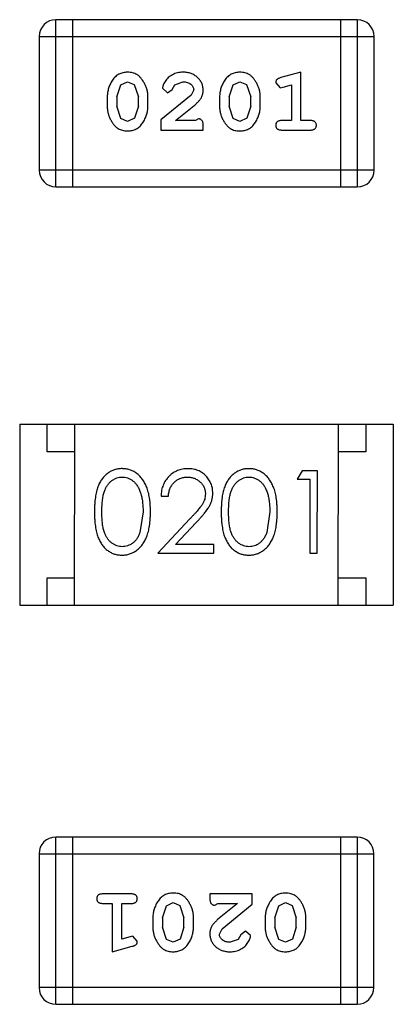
# Model space of a CAD drawing. Header units: millimetres. Extents: x 3 to 124, y -45 to 11.
# Tile 33 of 46: x 107.464 to 108.144, y -2.097 to -0.302. Entities that reach past the tile are written whole.
import ezdxf

# ---------------------------------------------------------------- set-up
doc = ezdxf.new("R2010")
doc.units = ezdxf.units.MM
doc.header["$LTSCALE"] = 1.21
doc.header["$MEASUREMENT"] = 0
doc.layers.get('0').update_dxf_attribs({"linetype": 'CONTINUOUS'})

msp = doc.modelspace()

# ---------------------------------------------------------------- linework, layer by layer
at = {"color": 6, "linetype": 'Continuous'}
for p, q in [((107.5297, -0.6071), (107.5298, -0.3023)), ((108.0784, -0.3024), (107.5298, -0.3023)), ((107.5602, -0.6071), (107.5603, -0.3023)), ((108.048, -0.3024), (108.0479, -0.6072)), ((108.0784, -0.3024), (108.0784, -0.6072)), ((107.4993, -0.3328), (107.4993, -0.5766)), ((107.4993, -0.3328), (108.1089, -0.3329)), ((108.1089, -0.5767), (108.1089, -0.3329)), ((107.9756, -0.3982), (107.939, -0.408)), ((107.9756, -0.4863), (107.9756, -0.3982)), ((107.6405, -0.443), (107.6477, -0.4212)), ((107.6477, -0.4212), (107.6601, -0.4154)), ((107.6601, -0.4154), (107.6722, -0.4207)), ((107.6722, -0.4207), (107.6798, -0.443)), ((107.7239, -0.4274), (107.7327, -0.4359)), ((107.7327, -0.4359), (107.7412, -0.4293)), ((107.7412, -0.4293), (107.7461, -0.4208)), ((107.7461, -0.4208), (107.761, -0.4154)), ((107.7805, -0.43), (107.7757, -0.4397)), ((107.845, -0.443), (107.8522, -0.4213)), ((107.8522, -0.4213), (107.8646, -0.4155)), ((107.8646, -0.4155), (107.8768, -0.4207)), ((107.8768, -0.4207), (107.8843, -0.443)), ((107.9299, -0.4172), (107.9378, -0.4265)), ((107.9378, -0.4265), (107.9432, -0.4254)), ((107.9432, -0.4254), (107.9583, -0.4213)), ((107.9583, -0.4213), (107.9583, -0.4863)), ((107.6232, -0.4427), (107.6232, -0.4605)), ((107.6405, -0.443), (107.6405, -0.4602)), ((107.6798, -0.4602), (107.6798, -0.443)), ((107.6971, -0.4605), (107.6971, -0.4427)), ((107.7757, -0.4397), (107.7207, -0.4846)), ((107.8277, -0.4428), (107.8277, -0.4605)), ((107.845, -0.443), (107.845, -0.4602)), ((107.8843, -0.4602), (107.8843, -0.443)), ((107.9016, -0.4605), (107.9016, -0.4428)), ((107.6481, -0.4825), (107.6405, -0.4602)), ((107.6798, -0.4602), (107.6726, -0.482)), ((107.7475, -0.4862), (107.781, -0.4592)), ((107.8526, -0.4825), (107.845, -0.4602)), ((107.8843, -0.4602), (107.8771, -0.482)), ((107.6603, -0.4878), (107.6481, -0.4825)), ((107.6726, -0.482), (107.6603, -0.4878)), ((107.7207, -0.4846), (107.7207, -0.5035)), ((107.7891, -0.4831), (107.7836, -0.4862)), ((107.8648, -0.4878), (107.8526, -0.4825)), ((107.8771, -0.482), (107.8648, -0.4878)), ((107.7836, -0.4862), (107.7475, -0.4862)), ((107.7978, -0.5035), (107.7978, -0.4957)), ((107.9583, -0.4863), (107.9409, -0.4863)), ((107.9929, -0.4863), (107.9756, -0.4863)), ((107.7207, -0.5035), (107.7978, -0.5035)), ((107.9409, -0.5036), (107.9929, -0.5036)), ((108.1089, -0.5767), (107.4993, -0.5766)), ((107.5297, -0.6071), (108.0784, -0.6072)), ((107.4639, -1.0399), (107.4638, -1.3699)), ((107.4639, -1.0399), (108.1439, -1.04)), ((107.5139, -1.0899), (107.5139, -1.0399)), ((107.5638, -1.3699), (107.5639, -1.0399)), ((108.0438, -1.37), (108.0439, -1.04)), ((108.0939, -1.04), (108.0939, -1.09)), ((108.1439, -1.04), (108.1438, -1.37)), ((107.5639, -1.0899), (107.5139, -1.0899)), ((108.0939, -1.09), (108.0439, -1.09)), ((107.9779, -1.1247), (107.9691, -1.1401)), ((108.0057, -1.1247), (107.9779, -1.1247)), ((108.0056, -1.2747), (108.0057, -1.1247)), ((107.9691, -1.1401), (107.9922, -1.1401)), ((107.9922, -1.1401), (107.9922, -1.2747)), ((107.721, -1.1708), (107.7345, -1.1708)), ((107.6883, -1.1997), (107.6826, -1.2374)), ((107.9191, -1.1997), (107.9134, -1.2374)), ((107.7734, -1.2126), (107.7152, -1.2747)), ((107.7474, -1.2593), (107.7849, -1.2193)), ((107.8172, -1.2593), (107.7474, -1.2593)), ((107.8172, -1.2747), (107.8172, -1.2593)), ((107.7152, -1.2747), (107.8172, -1.2747)), ((107.9922, -1.2747), (108.0056, -1.2747)), ((107.5138, -1.3699), (107.5138, -1.3199)), ((107.5138, -1.3199), (107.5638, -1.3199)), ((108.0438, -1.32), (108.0938, -1.32)), ((108.0938, -1.32), (108.0938, -1.37)), ((107.4638, -1.3699), (108.1438, -1.37)), ((107.5294, -2.0974), (107.5294, -1.7926)), ((108.0781, -1.7927), (107.5294, -1.7926)), ((107.5599, -1.7926), (107.5599, -2.0974)), ((108.0476, -1.7926), (108.0475, -2.0974)), ((108.0781, -1.7927), (108.078, -2.0975)), ((107.499, -1.823), (107.4989, -2.0669)), ((107.499, -1.823), (108.1086, -1.8231)), ((108.1085, -2.067), (108.1086, -1.8231)), ((107.6669, -1.8962), (107.615, -1.8962)), ((107.81, -1.8962), (107.81, -1.9041)), ((107.8871, -1.8963), (107.81, -1.8962)), ((107.8871, -1.9151), (107.8871, -1.8963)), ((107.615, -1.9135), (107.6323, -1.9135)), ((107.6323, -1.9135), (107.6322, -2.0016)), ((107.6496, -1.9785), (107.6496, -1.9135)), ((107.6496, -1.9135), (107.6669, -1.9135)), ((107.7235, -1.9395), (107.7308, -1.9178)), ((107.7308, -1.9178), (107.743, -1.912)), ((107.743, -1.912), (107.7552, -1.9172)), ((107.7552, -1.9172), (107.7628, -1.9395)), ((107.8187, -1.9167), (107.8242, -1.9135)), ((107.8242, -1.9135), (107.8604, -1.9136)), ((107.8604, -1.9136), (107.8268, -1.9406)), ((107.8321, -1.9601), (107.8871, -1.9151)), ((107.928, -1.9396), (107.9353, -1.9178)), ((107.9353, -1.9178), (107.9476, -1.912)), ((107.9476, -1.912), (107.9597, -1.9173)), ((107.9597, -1.9173), (107.9673, -1.9396)), ((107.7062, -1.9393), (107.7062, -1.957)), ((107.7235, -1.9395), (107.7235, -1.9567)), ((107.7628, -1.9567), (107.7628, -1.9395)), ((107.7801, -1.957), (107.7801, -1.9393)), ((107.9107, -1.9393), (107.9107, -1.957)), ((107.928, -1.9396), (107.928, -1.9568)), ((107.9673, -1.9568), (107.9673, -1.9396)), ((107.9846, -1.9571), (107.9846, -1.9393)), ((107.6646, -1.9743), (107.6496, -1.9785)), ((107.67, -1.9733), (107.6646, -1.9743)), ((107.6779, -1.9826), (107.67, -1.9733)), ((107.7311, -1.979), (107.7235, -1.9567)), ((107.7628, -1.9567), (107.7556, -1.9785)), ((107.8273, -1.9698), (107.8321, -1.9601)), ((107.8666, -1.9705), (107.8617, -1.979)), ((107.8751, -1.9639), (107.8666, -1.9705)), ((107.884, -1.9723), (107.8751, -1.9639)), ((107.9356, -1.9791), (107.928, -1.9568)), ((107.9673, -1.9568), (107.9601, -1.9786)), ((107.6322, -2.0016), (107.6688, -1.9917)), ((107.7432, -1.9843), (107.7311, -1.979)), ((107.7556, -1.9785), (107.7432, -1.9843)), ((107.8617, -1.979), (107.8468, -1.9843)), ((107.9477, -1.9844), (107.9356, -1.9791)), ((107.9601, -1.9786), (107.9477, -1.9844)), ((108.1085, -2.067), (107.4989, -2.0669)), ((107.5294, -2.0974), (108.078, -2.0975))]:
    msp.add_line(p, q, dxfattribs=at)
for centre, start, end in [((107.5298, -0.3328), 89.9896, 179.9896), ((108.0784, -0.3329), 359.9896, 89.9896), ((107.5297, -0.5766), 179.9896, 269.9896), ((108.0784, -0.5767), 269.9896, 359.9896), ((107.5294, -1.823), 89.9896, 179.9896), ((108.0781, -1.8231), 359.9896, 89.9896), ((107.5294, -2.0669), 179.9896, 269.9896), ((108.078, -2.067), 269.9896, 359.9896)]:
    msp.add_arc(centre, 0.0305, start, end, dxfattribs=at)
for points, knots in [([(107.66, -0.3981), (107.6585, -0.3981), (107.6557, -0.3982), (107.6517, -0.3989), (107.6478, -0.4001), (107.6442, -0.4016), (107.6409, -0.4037), (107.6379, -0.4062), (107.6351, -0.4092), (107.6326, -0.4126), (107.6304, -0.4162), (107.6285, -0.4198), (107.6269, -0.4235), (107.6255, -0.4273), (107.6245, -0.4311), (107.6237, -0.4349), (107.6233, -0.4388), (107.6232, -0.4414), (107.6232, -0.4427)], [0, 0, 0, 0, 0.06692, 0.130834, 0.19258, 0.252759, 0.312631, 0.373411, 0.436359, 0.501894, 0.568244, 0.632472, 0.69556, 0.757163, 0.818592, 0.878885, 0.939235, 1, 1, 1, 1]), ([(107.6971, -0.4427), (107.6971, -0.4417), (107.6971, -0.4395), (107.6968, -0.4363), (107.6962, -0.4332), (107.6956, -0.4301), (107.6946, -0.427), (107.6935, -0.424), (107.6922, -0.4211), (107.6907, -0.4182), (107.6891, -0.4154), (107.6875, -0.4129), (107.6858, -0.4106), (107.6842, -0.4085), (107.6825, -0.4066), (107.6808, -0.405), (107.679, -0.4035), (107.6767, -0.402), (107.6735, -0.4004), (107.6693, -0.3991), (107.6648, -0.3983), (107.6616, -0.3982), (107.66, -0.3981)], [0, 0, 0, 0, 0.049855, 0.099516, 0.148482, 0.19758, 0.246804, 0.296268, 0.346517, 0.397047, 0.446826, 0.49336, 0.537801, 0.579207, 0.617974, 0.654833, 0.689171, 0.722088, 0.786392, 0.853518, 0.924186, 1, 1, 1, 1]), ([(107.7611, -0.3981), (107.7594, -0.3982), (107.7561, -0.3983), (107.7511, -0.3992), (107.7464, -0.4006), (107.7419, -0.4026), (107.7378, -0.405), (107.7341, -0.4079), (107.731, -0.4111), (107.7284, -0.4147), (107.7265, -0.4183), (107.725, -0.4216), (107.7241, -0.4246), (107.7239, -0.4265), (107.7239, -0.4274)], [0, 0, 0, 0, 0.098286, 0.193983, 0.289056, 0.384352, 0.477435, 0.566197, 0.652355, 0.737986, 0.818188, 0.887401, 0.94802, 1, 1, 1, 1]), ([(107.7978, -0.4309), (107.7978, -0.4298), (107.7977, -0.4276), (107.7972, -0.4244), (107.7964, -0.4212), (107.7953, -0.4183), (107.7938, -0.4154), (107.792, -0.4127), (107.7899, -0.4101), (107.7875, -0.4077), (107.7849, -0.4054), (107.782, -0.4035), (107.779, -0.4018), (107.7758, -0.4004), (107.7724, -0.3994), (107.7688, -0.3987), (107.765, -0.3982), (107.7624, -0.3982), (107.7611, -0.3981)], [0, 0, 0, 0, 0.060981, 0.120256, 0.178148, 0.236115, 0.293993, 0.352864, 0.413358, 0.476056, 0.539296, 0.602396, 0.665116, 0.728325, 0.792919, 0.859317, 0.928302, 1, 1, 1, 1]), ([(107.8645, -0.3981), (107.8631, -0.3982), (107.8602, -0.3983), (107.8562, -0.399), (107.8523, -0.4001), (107.8487, -0.4017), (107.8455, -0.4037), (107.8424, -0.4062), (107.8396, -0.4092), (107.8372, -0.4126), (107.835, -0.4162), (107.833, -0.4199), (107.8314, -0.4236), (107.83, -0.4274), (107.829, -0.4311), (107.8282, -0.435), (107.8278, -0.4389), (107.8277, -0.4415), (107.8277, -0.4428)], [0, 0, 0, 0, 0.06692, 0.130834, 0.19258, 0.252759, 0.312631, 0.373411, 0.436359, 0.501894, 0.568244, 0.632472, 0.69556, 0.757163, 0.818592, 0.878885, 0.939235, 1, 1, 1, 1]), ([(107.9016, -0.4428), (107.9016, -0.4417), (107.9016, -0.4396), (107.9013, -0.4364), (107.9007, -0.4332), (107.9001, -0.4301), (107.8992, -0.4271), (107.898, -0.4241), (107.8967, -0.4211), (107.8952, -0.4182), (107.8936, -0.4155), (107.892, -0.4129), (107.8904, -0.4106), (107.8887, -0.4085), (107.887, -0.4066), (107.8853, -0.405), (107.8835, -0.4036), (107.8812, -0.402), (107.878, -0.4004), (107.8738, -0.3991), (107.8693, -0.3983), (107.8661, -0.3982), (107.8645, -0.3981)], [0, 0, 0, 0, 0.049855, 0.099516, 0.148482, 0.19758, 0.246804, 0.296268, 0.346517, 0.397047, 0.446826, 0.49336, 0.537801, 0.579207, 0.617974, 0.654833, 0.689171, 0.722088, 0.786392, 0.853518, 0.924186, 1, 1, 1, 1]), ([(107.939, -0.408), (107.9381, -0.4083), (107.9366, -0.4088), (107.9345, -0.4096), (107.9329, -0.4105), (107.9317, -0.4116), (107.9309, -0.4127), (107.9303, -0.4141), (107.93, -0.4156), (107.93, -0.4167), (107.9299, -0.4172)], [0, 0, 0, 0, 0.187321, 0.344927, 0.475328, 0.579604, 0.674244, 0.773631, 0.882025, 1, 1, 1, 1]), ([(107.761, -0.4154), (107.7624, -0.4155), (107.7651, -0.4156), (107.7689, -0.4164), (107.7723, -0.4178), (107.7752, -0.4197), (107.7775, -0.422), (107.7793, -0.4245), (107.7803, -0.4272), (107.7804, -0.429), (107.7805, -0.43)], [0, 0, 0, 0, 0.156344, 0.299348, 0.4327, 0.561, 0.682299, 0.791883, 0.89611, 1, 1, 1, 1]), ([(107.781, -0.4592), (107.7819, -0.4584), (107.7836, -0.4569), (107.786, -0.4547), (107.7881, -0.4526), (107.79, -0.4506), (107.7916, -0.4487), (107.7929, -0.447), (107.794, -0.4453), (107.7952, -0.4433), (107.7962, -0.4407), (107.7972, -0.4376), (107.7977, -0.4343), (107.7978, -0.432), (107.7978, -0.4309)], [0, 0, 0, 0, 0.103002, 0.197728, 0.285279, 0.365235, 0.437224, 0.502446, 0.560545, 0.611446, 0.707576, 0.80349, 0.900532, 1, 1, 1, 1]), ([(107.6232, -0.4605), (107.6232, -0.4615), (107.6232, -0.4637), (107.6235, -0.4668), (107.624, -0.47), (107.6247, -0.4731), (107.6256, -0.4761), (107.6267, -0.4791), (107.628, -0.4821), (107.6295, -0.4849), (107.631, -0.4877), (107.6327, -0.4902), (107.6343, -0.4925), (107.6359, -0.4946), (107.6376, -0.4965), (107.6393, -0.4982), (107.6411, -0.4996), (107.6434, -0.5012), (107.6466, -0.5028), (107.6508, -0.5041), (107.6554, -0.5049), (107.6586, -0.505), (107.6602, -0.5051)], [0, 0, 0, 0, 0.049886, 0.09882, 0.148132, 0.19689, 0.246038, 0.295176, 0.345305, 0.395692, 0.445312, 0.491875, 0.535813, 0.577009, 0.616081, 0.652689, 0.687585, 0.720206, 0.785062, 0.85223, 0.923759, 1, 1, 1, 1]), ([(107.6602, -0.5051), (107.6617, -0.505), (107.6645, -0.505), (107.6686, -0.5043), (107.6724, -0.5031), (107.676, -0.5016), (107.6793, -0.4995), (107.6823, -0.497), (107.6851, -0.4941), (107.6876, -0.4907), (107.6898, -0.4871), (107.6918, -0.4834), (107.6934, -0.4797), (107.6948, -0.4759), (107.6958, -0.4721), (107.6966, -0.4683), (107.697, -0.4644), (107.6971, -0.4618), (107.6971, -0.4605)], [0, 0, 0, 0, 0.067217, 0.131051, 0.19272, 0.252824, 0.312745, 0.373449, 0.436041, 0.501494, 0.567761, 0.632087, 0.695096, 0.757109, 0.817993, 0.878657, 0.939311, 1, 1, 1, 1]), ([(107.8277, -0.4605), (107.8277, -0.4616), (107.8277, -0.4637), (107.8281, -0.4669), (107.8285, -0.47), (107.8292, -0.4731), (107.8301, -0.4762), (107.8312, -0.4791), (107.8325, -0.4821), (107.834, -0.485), (107.8355, -0.4877), (107.8372, -0.4903), (107.8388, -0.4926), (107.8405, -0.4947), (107.8422, -0.4965), (107.8439, -0.4982), (107.8456, -0.4996), (107.848, -0.5012), (107.8511, -0.5028), (107.8553, -0.5042), (107.8599, -0.505), (107.8631, -0.5051), (107.8647, -0.5051)], [0, 0, 0, 0, 0.049886, 0.09882, 0.148132, 0.19689, 0.246038, 0.295176, 0.345305, 0.395692, 0.445312, 0.491875, 0.535813, 0.577009, 0.616081, 0.652689, 0.687585, 0.720206, 0.785062, 0.85223, 0.923759, 1, 1, 1, 1]), ([(107.8647, -0.5051), (107.8662, -0.5051), (107.869, -0.505), (107.8731, -0.5043), (107.8769, -0.5032), (107.8805, -0.5016), (107.8838, -0.4996), (107.8869, -0.497), (107.8897, -0.4941), (107.8921, -0.4907), (107.8943, -0.4871), (107.8963, -0.4834), (107.8979, -0.4797), (107.8993, -0.476), (107.9003, -0.4722), (107.9011, -0.4683), (107.9015, -0.4644), (107.9016, -0.4618), (107.9016, -0.4605)], [0, 0, 0, 0, 0.067217, 0.131051, 0.19272, 0.252824, 0.312745, 0.373449, 0.436041, 0.501494, 0.567761, 0.632087, 0.695096, 0.757109, 0.817993, 0.878657, 0.939311, 1, 1, 1, 1]), ([(107.7978, -0.4957), (107.7978, -0.4946), (107.7977, -0.4926), (107.7973, -0.4899), (107.7966, -0.4877), (107.7956, -0.4859), (107.7942, -0.4846), (107.7927, -0.4837), (107.791, -0.4832), (107.7898, -0.4831), (107.7891, -0.4831)], [0, 0, 0, 0, 0.1844, 0.34094, 0.473574, 0.586824, 0.690029, 0.789175, 0.890445, 1, 1, 1, 1]), ([(107.9409, -0.4863), (107.9401, -0.4863), (107.9384, -0.4863), (107.936, -0.4868), (107.9341, -0.4875), (107.9325, -0.4886), (107.9314, -0.4899), (107.9305, -0.4914), (107.93, -0.4931), (107.93, -0.4943), (107.9299, -0.4949)], [0, 0, 0, 0, 0.169102, 0.317658, 0.446239, 0.563118, 0.671828, 0.776546, 0.884858, 1, 1, 1, 1]), ([(107.9299, -0.4949), (107.93, -0.4955), (107.93, -0.4967), (107.9305, -0.4984), (107.9314, -0.4999), (107.9325, -0.5012), (107.9341, -0.5023), (107.936, -0.503), (107.9384, -0.5035), (107.9401, -0.5035), (107.9409, -0.5036)], [0, 0, 0, 0, 0.115051, 0.223278, 0.329269, 0.437893, 0.554681, 0.682591, 0.83103, 1, 1, 1, 1]), ([(108.0039, -0.4949), (108.0038, -0.4943), (108.0038, -0.4931), (108.0033, -0.4914), (108.0024, -0.49), (108.0013, -0.4886), (107.9997, -0.4875), (107.9978, -0.4868), (107.9954, -0.4863), (107.9938, -0.4863), (107.9929, -0.4863)], [0, 0, 0, 0, 0.11517, 0.223509, 0.328254, 0.438012, 0.553651, 0.682263, 0.830856, 1, 1, 1, 1]), ([(107.9929, -0.5036), (107.9938, -0.5036), (107.9954, -0.5035), (107.9978, -0.503), (107.9997, -0.5023), (108.0013, -0.5012), (108.0024, -0.4999), (108.0033, -0.4984), (108.0038, -0.4967), (108.0038, -0.4955), (108.0039, -0.4949)], [0, 0, 0, 0, 0.169012, 0.317488, 0.445429, 0.560977, 0.67065, 0.776666, 0.88492, 1, 1, 1, 1]), ([(107.65, -1.1208), (107.6489, -1.1208), (107.6465, -1.1209), (107.6431, -1.1213), (107.6397, -1.1219), (107.6364, -1.1229), (107.6332, -1.124), (107.6301, -1.1255), (107.627, -1.1272), (107.6241, -1.1292), (107.6213, -1.1314), (107.6186, -1.1338), (107.6161, -1.1366), (107.6138, -1.1395), (107.6117, -1.1427), (107.6096, -1.1462), (107.6078, -1.1499), (107.6061, -1.1538), (107.6047, -1.1581), (107.6034, -1.1628), (107.6023, -1.168), (107.6014, -1.1735), (107.6007, -1.1795), (107.6002, -1.1858), (107.5999, -1.1927), (107.5999, -1.1973), (107.5999, -1.1997)], [0, 0, 0, 0, 0.033742, 0.066533, 0.099153, 0.13154, 0.164087, 0.196563, 0.229707, 0.263315, 0.297504, 0.331686, 0.366482, 0.4021, 0.438958, 0.476748, 0.515985, 0.556589, 0.599519, 0.645765, 0.695487, 0.748721, 0.805687, 0.866754, 0.931405, 1, 1, 1, 1]), ([(107.7018, -1.1997), (107.7018, -1.1974), (107.7017, -1.193), (107.7014, -1.1864), (107.7009, -1.1802), (107.7001, -1.1743), (107.6992, -1.1689), (107.698, -1.1637), (107.6966, -1.159), (107.695, -1.1546), (107.6932, -1.1505), (107.6913, -1.1466), (107.6892, -1.1431), (107.6869, -1.1398), (107.6845, -1.1368), (107.682, -1.134), (107.6792, -1.1315), (107.6764, -1.1292), (107.6734, -1.1272), (107.6703, -1.1255), (107.6671, -1.1241), (107.6639, -1.1229), (107.6605, -1.122), (107.6571, -1.1213), (107.6536, -1.1209), (107.6512, -1.1209), (107.65, -1.1208)], [0, 0, 0, 0, 0.065278, 0.127205, 0.186168, 0.241675, 0.294115, 0.343609, 0.390387, 0.434463, 0.476646, 0.517002, 0.555936, 0.593716, 0.630057, 0.665601, 0.700745, 0.734917, 0.768681, 0.802087, 0.834849, 0.867433, 0.900138, 0.932806, 0.966212, 1, 1, 1, 1]), ([(107.77, -1.1209), (107.7683, -1.1209), (107.765, -1.121), (107.7602, -1.1216), (107.7555, -1.1228), (107.7511, -1.1243), (107.7469, -1.1263), (107.7429, -1.1287), (107.739, -1.1316), (107.7355, -1.1349), (107.7322, -1.1385), (107.7293, -1.1424), (107.7269, -1.1465), (107.7249, -1.1509), (107.7233, -1.1555), (107.7221, -1.1604), (107.7213, -1.1655), (107.7211, -1.1691), (107.721, -1.1708)], [0, 0, 0, 0, 0.06445, 0.126725, 0.187421, 0.247417, 0.306749, 0.366595, 0.427749, 0.490235, 0.553031, 0.614805, 0.676505, 0.738096, 0.801021, 0.864897, 0.931209, 1, 1, 1, 1]), ([(107.8153, -1.1655), (107.8152, -1.164), (107.8151, -1.161), (107.8146, -1.1567), (107.8135, -1.1526), (107.8122, -1.1486), (107.8104, -1.1447), (107.8082, -1.141), (107.8057, -1.1374), (107.8028, -1.1341), (107.7996, -1.131), (107.796, -1.1283), (107.7923, -1.126), (107.7883, -1.1241), (107.784, -1.1226), (107.7796, -1.1216), (107.7748, -1.121), (107.7716, -1.1209), (107.77, -1.1209)], [0, 0, 0, 0, 0.06271, 0.123347, 0.183401, 0.242828, 0.302097, 0.36242, 0.423725, 0.487032, 0.550491, 0.612709, 0.674265, 0.73617, 0.799211, 0.863483, 0.930525, 1, 1, 1, 1]), ([(107.8808, -1.1209), (107.8796, -1.1209), (107.8773, -1.1209), (107.8738, -1.1213), (107.8705, -1.122), (107.8672, -1.1229), (107.864, -1.1241), (107.8608, -1.1256), (107.8578, -1.1273), (107.8549, -1.1292), (107.8521, -1.1314), (107.8494, -1.1339), (107.8469, -1.1366), (107.8446, -1.1396), (107.8424, -1.1428), (107.8404, -1.1462), (107.8386, -1.1499), (107.8369, -1.1539), (107.8354, -1.1582), (107.8342, -1.1629), (107.833, -1.168), (107.8322, -1.1735), (107.8315, -1.1795), (107.831, -1.1859), (107.8307, -1.1927), (107.8307, -1.1974), (107.8306, -1.1998)], [0, 0, 0, 0, 0.033742, 0.066533, 0.099153, 0.13154, 0.164087, 0.196563, 0.229707, 0.263315, 0.297504, 0.331686, 0.366482, 0.4021, 0.438958, 0.476748, 0.515985, 0.556589, 0.599519, 0.645765, 0.695487, 0.748721, 0.805687, 0.866754, 0.931405, 1, 1, 1, 1]), ([(107.9326, -1.1998), (107.9325, -1.1975), (107.9325, -1.193), (107.9322, -1.1864), (107.9317, -1.1802), (107.9309, -1.1744), (107.93, -1.1689), (107.9288, -1.1638), (107.9274, -1.159), (107.9258, -1.1546), (107.924, -1.1505), (107.9221, -1.1467), (107.9199, -1.1431), (107.9177, -1.1398), (107.9153, -1.1368), (107.9127, -1.134), (107.91, -1.1315), (107.9071, -1.1293), (107.9042, -1.1273), (107.9011, -1.1256), (107.8979, -1.1241), (107.8946, -1.1229), (107.8913, -1.122), (107.8879, -1.1213), (107.8844, -1.1209), (107.882, -1.1209), (107.8808, -1.1209)], [0, 0, 0, 0, 0.065278, 0.127205, 0.186168, 0.241675, 0.294115, 0.343609, 0.390387, 0.434463, 0.476646, 0.517002, 0.555936, 0.593716, 0.630057, 0.665601, 0.700745, 0.734917, 0.768681, 0.802087, 0.834849, 0.867433, 0.900138, 0.932806, 0.966212, 1, 1, 1, 1]), ([(107.6133, -1.1997), (107.6133, -1.1977), (107.6133, -1.1937), (107.6136, -1.1881), (107.6139, -1.1828), (107.6145, -1.1779), (107.6151, -1.1734), (107.6159, -1.1692), (107.6168, -1.1655), (107.6179, -1.1621), (107.6192, -1.159), (107.6205, -1.1561), (107.622, -1.1534), (107.6236, -1.1508), (107.6254, -1.1485), (107.6273, -1.1464), (107.6293, -1.1444), (107.6322, -1.1422), (107.6359, -1.1398), (107.6406, -1.1377), (107.6455, -1.1365), (107.6488, -1.1363), (107.6505, -1.1362)], [0, 0, 0, 0, 0.073302, 0.142286, 0.206253, 0.266017, 0.321612, 0.372532, 0.419497, 0.462398, 0.502825, 0.541489, 0.579034, 0.615143, 0.650298, 0.684912, 0.718701, 0.752189, 0.817245, 0.879117, 0.939613, 1, 1, 1, 1]), ([(107.6505, -1.1362), (107.6521, -1.1363), (107.6554, -1.1365), (107.6603, -1.1377), (107.6649, -1.1399), (107.6687, -1.1422), (107.6715, -1.1445), (107.6736, -1.1465), (107.6755, -1.1487), (107.6773, -1.1512), (107.679, -1.1539), (107.6806, -1.1569), (107.682, -1.16), (107.6833, -1.1635), (107.6845, -1.1671), (107.6856, -1.171), (107.6864, -1.1752), (107.6871, -1.1796), (107.6876, -1.1843), (107.6881, -1.1892), (107.6883, -1.1944), (107.6883, -1.1979), (107.6883, -1.1997)], [0, 0, 0, 0, 0.059689, 0.119507, 0.181075, 0.246162, 0.279894, 0.314468, 0.350403, 0.387474, 0.426147, 0.466624, 0.508745, 0.553328, 0.600058, 0.649177, 0.700552, 0.754894, 0.811825, 0.871514, 0.934319, 1, 1, 1, 1]), ([(107.7345, -1.1708), (107.7346, -1.1695), (107.7349, -1.1669), (107.7356, -1.1631), (107.7366, -1.1596), (107.7378, -1.1563), (107.7393, -1.1532), (107.741, -1.1503), (107.743, -1.1477), (107.7453, -1.1453), (107.7478, -1.1432), (107.7504, -1.1413), (107.7532, -1.1397), (107.7561, -1.1385), (107.7592, -1.1375), (107.7624, -1.1367), (107.7658, -1.1363), (107.7681, -1.1363), (107.7693, -1.1362)], [0, 0, 0, 0, 0.073648, 0.143686, 0.210962, 0.275557, 0.338064, 0.399311, 0.4594, 0.51934, 0.579024, 0.637809, 0.695959, 0.754122, 0.813113, 0.873453, 0.935561, 1, 1, 1, 1]), ([(107.7693, -1.1362), (107.7704, -1.1363), (107.7726, -1.1363), (107.7758, -1.1368), (107.7789, -1.1374), (107.7819, -1.1384), (107.7847, -1.1397), (107.7874, -1.1413), (107.79, -1.1431), (107.7924, -1.1452), (107.7946, -1.1475), (107.7965, -1.1499), (107.7982, -1.1524), (107.7995, -1.155), (107.8005, -1.1578), (107.8012, -1.1607), (107.8017, -1.1636), (107.8018, -1.1656), (107.8018, -1.1666)], [0, 0, 0, 0, 0.068027, 0.133505, 0.19695, 0.26027, 0.322741, 0.384982, 0.448465, 0.513424, 0.578224, 0.640011, 0.700094, 0.760067, 0.819012, 0.877878, 0.938035, 1, 1, 1, 1]), ([(107.8441, -1.1997), (107.8441, -1.1977), (107.8441, -1.1938), (107.8444, -1.1881), (107.8447, -1.1828), (107.8452, -1.1779), (107.8458, -1.1734), (107.8467, -1.1693), (107.8476, -1.1655), (107.8487, -1.1621), (107.8499, -1.159), (107.8513, -1.1561), (107.8528, -1.1534), (107.8544, -1.1509), (107.8561, -1.1486), (107.858, -1.1464), (107.8601, -1.1445), (107.8629, -1.1422), (107.8667, -1.1399), (107.8714, -1.1377), (107.8763, -1.1365), (107.8796, -1.1363), (107.8813, -1.1363)], [0, 0, 0, 0, 0.073302, 0.142286, 0.206253, 0.266017, 0.321612, 0.372532, 0.419497, 0.462398, 0.502825, 0.541489, 0.579034, 0.615143, 0.650298, 0.684912, 0.718701, 0.752189, 0.817245, 0.879117, 0.939613, 1, 1, 1, 1]), ([(107.8813, -1.1363), (107.8829, -1.1363), (107.8862, -1.1365), (107.891, -1.1378), (107.8957, -1.1399), (107.8994, -1.1422), (107.9023, -1.1445), (107.9043, -1.1465), (107.9063, -1.1488), (107.9081, -1.1512), (107.9098, -1.154), (107.9113, -1.1569), (107.9128, -1.1601), (107.9141, -1.1635), (107.9153, -1.1672), (107.9164, -1.1711), (107.9172, -1.1753), (107.9179, -1.1797), (107.9184, -1.1843), (107.9189, -1.1892), (107.919, -1.1944), (107.9191, -1.1979), (107.9191, -1.1997)], [0, 0, 0, 0, 0.059689, 0.119507, 0.181075, 0.246162, 0.279894, 0.314468, 0.350403, 0.387474, 0.426147, 0.466624, 0.508745, 0.553328, 0.600058, 0.649177, 0.700552, 0.754894, 0.811825, 0.871514, 0.934319, 1, 1, 1, 1]), ([(107.8018, -1.1666), (107.8017, -1.1683), (107.8016, -1.1715), (107.8006, -1.1763), (107.7989, -1.181), (107.7969, -1.1848), (107.7948, -1.1879), (107.793, -1.1906), (107.7906, -1.1935), (107.788, -1.1968), (107.7849, -1.2003), (107.7814, -1.2042), (107.7776, -1.2083), (107.7748, -1.2111), (107.7734, -1.2126)], [0, 0, 0, 0, 0.088014, 0.174976, 0.2638, 0.355443, 0.406413, 0.465519, 0.533076, 0.609353, 0.693899, 0.787171, 0.889197, 1, 1, 1, 1]), ([(107.7849, -1.2193), (107.7863, -1.2177), (107.7891, -1.2148), (107.7931, -1.2104), (107.7966, -1.2063), (107.7998, -1.2024), (107.8027, -1.1988), (107.8051, -1.1954), (107.8072, -1.1922), (107.8096, -1.1884), (107.8119, -1.1837), (107.8138, -1.1778), (107.815, -1.1717), (107.8152, -1.1675), (107.8153, -1.1655)], [0, 0, 0, 0, 0.09953, 0.192079, 0.277712, 0.357454, 0.429648, 0.495771, 0.555538, 0.608657, 0.707578, 0.804328, 0.901298, 1, 1, 1, 1]), ([(107.5999, -1.1997), (107.5999, -1.2021), (107.5999, -1.2068), (107.6002, -1.2135), (107.6007, -1.2199), (107.6014, -1.2258), (107.6023, -1.2313), (107.6034, -1.2365), (107.6047, -1.2412), (107.6062, -1.2456), (107.6079, -1.2496), (107.6098, -1.2533), (107.6118, -1.2567), (107.614, -1.2599), (107.6163, -1.2629), (107.6187, -1.2657), (107.6214, -1.2681), (107.6242, -1.2703), (107.6271, -1.2722), (107.6301, -1.2739), (107.6332, -1.2754), (107.6364, -1.2765), (107.6397, -1.2774), (107.643, -1.2781), (107.6465, -1.2785), (107.6488, -1.2785), (107.65, -1.2785)], [0, 0, 0, 0, 0.068113, 0.132564, 0.193427, 0.250218, 0.303569, 0.353576, 0.400235, 0.443586, 0.484619, 0.524292, 0.56238, 0.599049, 0.63494, 0.669782, 0.704009, 0.737842, 0.771098, 0.803896, 0.836415, 0.868639, 0.900715, 0.933378, 0.966213, 1, 1, 1, 1]), ([(107.6505, -1.2631), (107.6488, -1.2631), (107.6455, -1.2629), (107.6406, -1.2616), (107.6359, -1.2595), (107.6321, -1.2571), (107.6293, -1.2548), (107.6272, -1.2529), (107.6253, -1.2508), (107.6236, -1.2484), (107.6219, -1.2459), (107.6205, -1.2432), (107.6191, -1.2403), (107.6179, -1.2372), (107.6168, -1.2338), (107.6158, -1.23), (107.6151, -1.2259), (107.6144, -1.2214), (107.614, -1.2165), (107.6136, -1.2112), (107.6133, -1.2056), (107.6133, -1.2017), (107.6133, -1.1997)], [0, 0, 0, 0, 0.060034, 0.120278, 0.182348, 0.247919, 0.281641, 0.315701, 0.350322, 0.385703, 0.421819, 0.459196, 0.497866, 0.538301, 0.58121, 0.628183, 0.679403, 0.734699, 0.794074, 0.858416, 0.927049, 1, 1, 1, 1]), ([(107.65, -1.2785), (107.6512, -1.2785), (107.6536, -1.2785), (107.6571, -1.278), (107.6605, -1.2774), (107.6639, -1.2764), (107.6671, -1.2752), (107.6703, -1.2738), (107.6734, -1.272), (107.6764, -1.2701), (107.6793, -1.2678), (107.6821, -1.2653), (107.6847, -1.2625), (107.6871, -1.2594), (107.6893, -1.2561), (107.6914, -1.2526), (107.6933, -1.2488), (107.6951, -1.2447), (107.6967, -1.2403), (107.698, -1.2356), (107.6992, -1.2305), (107.7002, -1.225), (107.7009, -1.2192), (107.7014, -1.213), (107.7017, -1.2065), (107.7018, -1.202), (107.7018, -1.1997)], [0, 0, 0, 0, 0.033824, 0.067298, 0.10028, 0.133019, 0.165736, 0.198792, 0.232372, 0.266409, 0.301016, 0.336196, 0.371972, 0.408574, 0.446394, 0.485225, 0.525372, 0.567224, 0.611081, 0.65775, 0.70702, 0.759235, 0.814484, 0.873227, 0.934937, 1, 1, 1, 1]), ([(107.8306, -1.1998), (107.8307, -1.2022), (107.8307, -1.2068), (107.831, -1.2136), (107.8315, -1.2199), (107.8322, -1.2259), (107.8331, -1.2314), (107.8342, -1.2365), (107.8355, -1.2413), (107.837, -1.2456), (107.8387, -1.2496), (107.8405, -1.2533), (107.8426, -1.2568), (107.8447, -1.26), (107.847, -1.263), (107.8495, -1.2657), (107.8522, -1.2681), (107.8549, -1.2703), (107.8579, -1.2722), (107.8609, -1.2739), (107.864, -1.2754), (107.8672, -1.2765), (107.8704, -1.2774), (107.8738, -1.2781), (107.8773, -1.2785), (107.8796, -1.2785), (107.8808, -1.2786)], [0, 0, 0, 0, 0.068113, 0.132564, 0.193427, 0.250218, 0.303569, 0.353576, 0.400235, 0.443586, 0.484619, 0.524292, 0.56238, 0.599049, 0.63494, 0.669782, 0.704009, 0.737842, 0.771098, 0.803896, 0.836415, 0.868639, 0.900715, 0.933378, 0.966213, 1, 1, 1, 1]), ([(107.8812, -1.2632), (107.8796, -1.2631), (107.8763, -1.2629), (107.8714, -1.2616), (107.8667, -1.2596), (107.8629, -1.2572), (107.86, -1.2549), (107.858, -1.253), (107.8561, -1.2508), (107.8543, -1.2485), (107.8527, -1.246), (107.8512, -1.2433), (107.8499, -1.2404), (107.8486, -1.2373), (107.8475, -1.2338), (107.8466, -1.2301), (107.8459, -1.2259), (107.8452, -1.2214), (107.8447, -1.2165), (107.8444, -1.2113), (107.8441, -1.2056), (107.8441, -1.2017), (107.8441, -1.1997)], [0, 0, 0, 0, 0.060034, 0.120278, 0.182348, 0.247919, 0.281641, 0.315701, 0.350322, 0.385703, 0.421819, 0.459196, 0.497866, 0.538301, 0.58121, 0.628183, 0.679403, 0.734699, 0.794074, 0.858416, 0.927049, 1, 1, 1, 1]), ([(107.8808, -1.2786), (107.882, -1.2785), (107.8843, -1.2785), (107.8879, -1.2781), (107.8913, -1.2774), (107.8946, -1.2765), (107.8979, -1.2753), (107.9011, -1.2738), (107.9042, -1.2721), (107.9072, -1.2701), (107.9101, -1.2678), (107.9128, -1.2653), (107.9154, -1.2625), (107.9178, -1.2595), (107.9201, -1.2562), (107.9222, -1.2526), (107.9241, -1.2488), (107.9259, -1.2447), (107.9275, -1.2404), (107.9288, -1.2356), (107.93, -1.2305), (107.9309, -1.2251), (107.9316, -1.2193), (107.9322, -1.2131), (107.9325, -1.2065), (107.9325, -1.2021), (107.9326, -1.1998)], [0, 0, 0, 0, 0.033824, 0.067298, 0.10028, 0.133019, 0.165736, 0.198792, 0.232372, 0.266409, 0.301016, 0.336196, 0.371972, 0.408574, 0.446394, 0.485225, 0.525372, 0.567224, 0.611081, 0.65775, 0.70702, 0.759235, 0.814484, 0.873227, 0.934937, 1, 1, 1, 1]), ([(107.6826, -1.2374), (107.6823, -1.2384), (107.6815, -1.2405), (107.6802, -1.2434), (107.6787, -1.2461), (107.6771, -1.2487), (107.6753, -1.251), (107.6735, -1.2531), (107.6715, -1.255), (107.6687, -1.2573), (107.665, -1.2596), (107.6603, -1.2616), (107.6554, -1.2629), (107.6521, -1.2631), (107.6505, -1.2631)], [0, 0, 0, 0, 0.075949, 0.148549, 0.218996, 0.286119, 0.351826, 0.416074, 0.478265, 0.540325, 0.660405, 0.774606, 0.887187, 1, 1, 1, 1]), ([(107.9134, -1.2374), (107.913, -1.2385), (107.9123, -1.2405), (107.9109, -1.2435), (107.9095, -1.2462), (107.9079, -1.2487), (107.9061, -1.251), (107.9043, -1.2532), (107.9023, -1.2551), (107.8995, -1.2573), (107.8958, -1.2597), (107.8911, -1.2617), (107.8862, -1.263), (107.8829, -1.2631), (107.8812, -1.2632)], [0, 0, 0, 0, 0.075949, 0.148549, 0.218996, 0.286119, 0.351826, 0.416074, 0.478265, 0.540325, 0.660405, 0.774606, 0.887187, 1, 1, 1, 1]), ([(107.615, -1.8962), (107.6141, -1.8962), (107.6124, -1.8963), (107.6101, -1.8967), (107.6081, -1.8974), (107.6066, -1.8985), (107.6054, -1.8999), (107.6045, -1.9014), (107.604, -1.9031), (107.604, -1.9042), (107.6039, -1.9049)], [0, 0, 0, 0, 0.169012, 0.317488, 0.445429, 0.560977, 0.67065, 0.776666, 0.88492, 1, 1, 1, 1]), ([(107.6779, -1.9049), (107.6778, -1.9043), (107.6778, -1.9031), (107.6773, -1.9014), (107.6764, -1.8999), (107.6753, -1.8985), (107.6737, -1.8975), (107.6718, -1.8967), (107.6695, -1.8963), (107.6678, -1.8962), (107.6669, -1.8962)], [0, 0, 0, 0, 0.115051, 0.223278, 0.329269, 0.437893, 0.554681, 0.682591, 0.83103, 1, 1, 1, 1]), ([(107.7431, -1.8947), (107.7417, -1.8947), (107.7388, -1.8948), (107.7347, -1.8955), (107.7309, -1.8966), (107.7273, -1.8982), (107.724, -1.9002), (107.721, -1.9027), (107.7182, -1.9057), (107.7157, -1.9091), (107.7135, -1.9127), (107.7115, -1.9163), (107.7099, -1.9201), (107.7085, -1.9238), (107.7075, -1.9276), (107.7067, -1.9315), (107.7063, -1.9353), (107.7062, -1.938), (107.7062, -1.9393)], [0, 0, 0, 0, 0.067217, 0.131051, 0.19272, 0.252824, 0.312745, 0.373449, 0.436041, 0.501494, 0.567761, 0.632087, 0.695096, 0.757109, 0.817993, 0.878657, 0.939311, 1, 1, 1, 1]), ([(107.7801, -1.9393), (107.7801, -1.9382), (107.7801, -1.9361), (107.7798, -1.9329), (107.7793, -1.9298), (107.7786, -1.9267), (107.7777, -1.9236), (107.7766, -1.9206), (107.7753, -1.9177), (107.7738, -1.9148), (107.7723, -1.9121), (107.7707, -1.9095), (107.769, -1.9072), (107.7674, -1.9051), (107.7657, -1.9032), (107.764, -1.9016), (107.7622, -1.9001), (107.7599, -1.8985), (107.7567, -1.8969), (107.7525, -1.8956), (107.7479, -1.8948), (107.7447, -1.8947), (107.7431, -1.8947)], [0, 0, 0, 0, 0.049886, 0.09882, 0.148132, 0.19689, 0.246038, 0.295176, 0.345305, 0.395692, 0.445312, 0.491875, 0.535813, 0.577009, 0.616081, 0.652689, 0.687585, 0.720206, 0.785062, 0.85223, 0.923759, 1, 1, 1, 1]), ([(107.9476, -1.8947), (107.9462, -1.8947), (107.9433, -1.8948), (107.9393, -1.8955), (107.9354, -1.8966), (107.9318, -1.8982), (107.9285, -1.9002), (107.9255, -1.9028), (107.9227, -1.9057), (107.9202, -1.9091), (107.918, -1.9127), (107.9161, -1.9164), (107.9144, -1.9201), (107.913, -1.9238), (107.912, -1.9277), (107.9112, -1.9315), (107.9108, -1.9354), (107.9107, -1.938), (107.9107, -1.9393)], [0, 0, 0, 0, 0.067217, 0.131051, 0.19272, 0.252824, 0.312745, 0.373449, 0.436041, 0.501494, 0.567761, 0.632087, 0.695096, 0.757109, 0.817993, 0.878657, 0.939311, 1, 1, 1, 1]), ([(107.9846, -1.9393), (107.9846, -1.9382), (107.9846, -1.9361), (107.9843, -1.9329), (107.9838, -1.9298), (107.9831, -1.9267), (107.9822, -1.9237), (107.9811, -1.9207), (107.9798, -1.9177), (107.9784, -1.9148), (107.9768, -1.9121), (107.9752, -1.9096), (107.9735, -1.9072), (107.9719, -1.9051), (107.9702, -1.9033), (107.9685, -1.9016), (107.9667, -1.9002), (107.9644, -1.8986), (107.9612, -1.897), (107.957, -1.8957), (107.9524, -1.8948), (107.9493, -1.8947), (107.9476, -1.8947)], [0, 0, 0, 0, 0.049886, 0.09882, 0.148132, 0.19689, 0.246038, 0.295176, 0.345305, 0.395692, 0.445312, 0.491875, 0.535813, 0.577009, 0.616081, 0.652689, 0.687585, 0.720206, 0.785062, 0.85223, 0.923759, 1, 1, 1, 1]), ([(107.6039, -1.9049), (107.604, -1.9055), (107.604, -1.9066), (107.6045, -1.9083), (107.6054, -1.9098), (107.6065, -1.9111), (107.6081, -1.9122), (107.61, -1.913), (107.6124, -1.9134), (107.6141, -1.9135), (107.615, -1.9135)], [0, 0, 0, 0, 0.11517, 0.223509, 0.328254, 0.438012, 0.553651, 0.682263, 0.830856, 1, 1, 1, 1]), ([(107.6669, -1.9135), (107.6678, -1.9135), (107.6694, -1.9135), (107.6718, -1.913), (107.6737, -1.9122), (107.6753, -1.9112), (107.6764, -1.9098), (107.6773, -1.9083), (107.6778, -1.9067), (107.6778, -1.9055), (107.6779, -1.9049)], [0, 0, 0, 0, 0.169102, 0.317658, 0.446239, 0.563118, 0.671828, 0.776546, 0.884858, 1, 1, 1, 1]), ([(107.81, -1.9041), (107.81, -1.9052), (107.8101, -1.9071), (107.8105, -1.9099), (107.8112, -1.9121), (107.8123, -1.9138), (107.8136, -1.9151), (107.8151, -1.916), (107.8168, -1.9166), (107.818, -1.9167), (107.8187, -1.9167)], [0, 0, 0, 0, 0.1844, 0.34094, 0.473574, 0.586824, 0.690029, 0.789175, 0.890445, 1, 1, 1, 1]), ([(107.8268, -1.9406), (107.8259, -1.9414), (107.8242, -1.9428), (107.8218, -1.9451), (107.8197, -1.9472), (107.8179, -1.9492), (107.8162, -1.951), (107.8149, -1.9528), (107.8138, -1.9544), (107.8127, -1.9565), (107.8116, -1.959), (107.8107, -1.9622), (107.8101, -1.9655), (107.81, -1.9677), (107.81, -1.9689)], [0, 0, 0, 0, 0.103002, 0.197728, 0.285279, 0.365235, 0.437224, 0.502446, 0.560545, 0.611446, 0.707576, 0.80349, 0.900532, 1, 1, 1, 1]), ([(107.7062, -1.957), (107.7062, -1.9581), (107.7062, -1.9602), (107.7065, -1.9634), (107.7071, -1.9666), (107.7077, -1.9697), (107.7087, -1.9727), (107.7098, -1.9757), (107.7111, -1.9787), (107.7126, -1.9816), (107.7142, -1.9843), (107.7158, -1.9869), (107.7175, -1.9892), (107.7191, -1.9913), (107.7208, -1.9931), (107.7225, -1.9948), (107.7243, -1.9962), (107.7266, -1.9978), (107.7298, -1.9994), (107.734, -2.0007), (107.7385, -2.0015), (107.7417, -2.0016), (107.7433, -2.0016)], [0, 0, 0, 0, 0.049855, 0.099516, 0.148482, 0.19758, 0.246804, 0.296268, 0.346517, 0.397047, 0.446826, 0.49336, 0.537801, 0.579207, 0.617974, 0.654833, 0.689171, 0.722088, 0.786392, 0.853518, 0.924186, 1, 1, 1, 1]), ([(107.7433, -2.0016), (107.7448, -2.0016), (107.7476, -2.0015), (107.7517, -2.0008), (107.7555, -1.9997), (107.7591, -1.9981), (107.7624, -1.996), (107.7654, -1.9935), (107.7682, -1.9906), (107.7707, -1.9872), (107.7729, -1.9836), (107.7748, -1.9799), (107.7765, -1.9762), (107.7778, -1.9724), (107.7788, -1.9686), (107.7796, -1.9648), (107.78, -1.9609), (107.7801, -1.9583), (107.7801, -1.957)], [0, 0, 0, 0, 0.06692, 0.130834, 0.19258, 0.252759, 0.312631, 0.373411, 0.436359, 0.501894, 0.568244, 0.632472, 0.69556, 0.757163, 0.818592, 0.878885, 0.939235, 1, 1, 1, 1]), ([(107.81, -1.9689), (107.8101, -1.97), (107.8101, -1.9722), (107.8106, -1.9754), (107.8114, -1.9785), (107.8125, -1.9815), (107.814, -1.9844), (107.8158, -1.9871), (107.8179, -1.9897), (107.8203, -1.9921), (107.8229, -1.9943), (107.8258, -1.9963), (107.8288, -1.998), (107.832, -1.9993), (107.8354, -2.0003), (107.839, -2.0011), (107.8428, -2.0016), (107.8454, -2.0016), (107.8467, -2.0016)], [0, 0, 0, 0, 0.060981, 0.120256, 0.178148, 0.236115, 0.293993, 0.352864, 0.413358, 0.476056, 0.539296, 0.602396, 0.665116, 0.728325, 0.792919, 0.859317, 0.928302, 1, 1, 1, 1]), ([(107.8468, -1.9843), (107.8454, -1.9843), (107.8427, -1.9842), (107.8389, -1.9834), (107.8355, -1.982), (107.8326, -1.9801), (107.8303, -1.9778), (107.8286, -1.9753), (107.8275, -1.9726), (107.8274, -1.9707), (107.8273, -1.9698)], [0, 0, 0, 0, 0.156344, 0.299348, 0.4327, 0.561, 0.682299, 0.791883, 0.89611, 1, 1, 1, 1]), ([(107.8467, -2.0016), (107.8484, -2.0016), (107.8517, -2.0015), (107.8567, -2.0006), (107.8614, -1.9992), (107.8659, -1.9972), (107.8701, -1.9948), (107.8737, -1.9919), (107.8769, -1.9887), (107.8794, -1.9851), (107.8813, -1.9815), (107.8828, -1.9782), (107.8837, -1.9752), (107.8839, -1.9732), (107.884, -1.9723)], [0, 0, 0, 0, 0.098286, 0.193983, 0.289056, 0.384352, 0.477435, 0.566197, 0.652355, 0.737986, 0.818188, 0.887401, 0.94802, 1, 1, 1, 1]), ([(107.9107, -1.957), (107.9107, -1.9581), (107.9108, -1.9603), (107.911, -1.9635), (107.9116, -1.9666), (107.9123, -1.9697), (107.9132, -1.9727), (107.9143, -1.9758), (107.9156, -1.9787), (107.9171, -1.9816), (107.9187, -1.9843), (107.9203, -1.9869), (107.922, -1.9892), (107.9236, -1.9913), (107.9253, -1.9932), (107.9271, -1.9948), (107.9288, -1.9962), (107.9312, -1.9978), (107.9343, -1.9994), (107.9385, -2.0007), (107.943, -2.0015), (107.9462, -2.0016), (107.9478, -2.0017)], [0, 0, 0, 0, 0.049855, 0.099516, 0.148482, 0.19758, 0.246804, 0.296268, 0.346517, 0.397047, 0.446826, 0.49336, 0.537801, 0.579207, 0.617974, 0.654833, 0.689171, 0.722088, 0.786392, 0.853518, 0.924186, 1, 1, 1, 1]), ([(107.9478, -2.0017), (107.9493, -2.0016), (107.9521, -2.0016), (107.9562, -2.0008), (107.96, -1.9997), (107.9636, -1.9981), (107.9669, -1.9961), (107.9699, -1.9936), (107.9727, -1.9906), (107.9752, -1.9872), (107.9774, -1.9836), (107.9793, -1.9799), (107.981, -1.9762), (107.9823, -1.9725), (107.9834, -1.9687), (107.9841, -1.9648), (107.9846, -1.961), (107.9846, -1.9584), (107.9846, -1.9571)], [0, 0, 0, 0, 0.06692, 0.130834, 0.19258, 0.252759, 0.312631, 0.373411, 0.436359, 0.501894, 0.568244, 0.632472, 0.69556, 0.757163, 0.818592, 0.878885, 0.939235, 1, 1, 1, 1]), ([(107.6688, -1.9917), (107.6697, -1.9915), (107.6712, -1.991), (107.6733, -1.9902), (107.6749, -1.9892), (107.6761, -1.9882), (107.6769, -1.987), (107.6775, -1.9857), (107.6778, -1.9842), (107.6779, -1.9831), (107.6779, -1.9826)], [0, 0, 0, 0, 0.187321, 0.344927, 0.475328, 0.579604, 0.674244, 0.773631, 0.882025, 1, 1, 1, 1])]:
    msp.add_open_spline(points, degree=3, knots=knots, dxfattribs=at)

doc.saveas('drawing.dxf')
